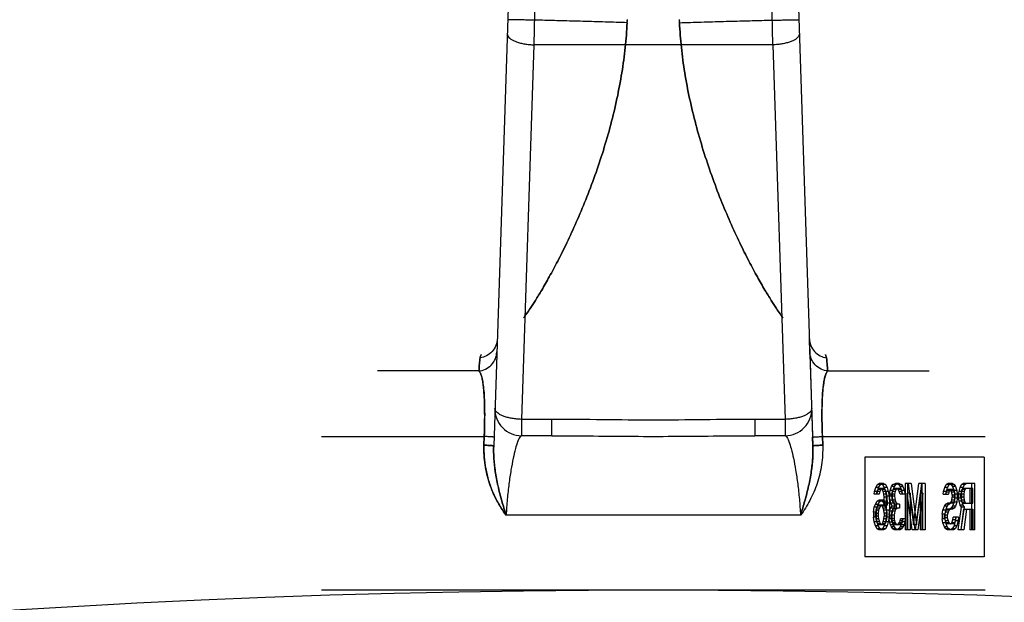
# Model space of a CAD drawing. Header units: millimetres. Extents: x 0 to 420, y 0 to 297.
# Tile 23 of 28: x 358.89 to 362.6, y 264.97 to 267.17. Entities that reach past the tile are written whole.
import ezdxf

# ---------------------------------------------------------------- set-up
doc = ezdxf.new("R2010")
doc.units = ezdxf.units.MM
doc.header["$LTSCALE"] = 23.1
doc.layers.get('0').update_dxf_attribs({"linetype": 'CONTINUOUS'})
doc.layers.add('001-M31079-X02', color=7, linetype='CONTINUOUS')

msp = doc.modelspace()

# ---------------------------------------------------------------- linework, layer by layer
at = {"color": 7, "linetype": 'Continuous'}
msp.add_circle((361.2809, 227.2199), 37.8, dxfattribs=at)
at = {"layer": '001-M31079-X02', "color": 9, "linetype": 'Continuous'}
for p, q in [((360.8016, 269.26), (360.6796, 265.5628)), ((360.8346, 267.2655), (360.8308, 267.0742)), ((361.7309, 267.0742), (361.7271, 267.2655)), ((360.8308, 267.0742), (360.7842, 265.6626)), ((361.7309, 267.0742), (360.8308, 267.0742)), ((361.7309, 267.0742), (361.7775, 265.6626)), ((360.6932, 265.9659), (360.6929, 265.9659)), ((360.6944, 265.9655), (360.6941, 265.9655)), ((361.8676, 265.9655), (361.8681, 265.9656)), ((361.8686, 265.9657), (361.8688, 265.9659)), ((360.6237, 265.8449), (360.2418, 265.8449)), ((361.938, 265.8449), (362.32, 265.8449)), ((360.7842, 265.6626), (360.7842, 265.6009)), ((360.8988, 265.6626), (360.7842, 265.6626)), ((360.8988, 265.6009), (360.8988, 265.6626)), ((361.6629, 265.6626), (361.6629, 265.6009)), ((361.7775, 265.6626), (361.6629, 265.6626)), ((361.7775, 265.6626), (361.7775, 265.6009)), ((360.0309, 265.5979), (360.6439, 265.5979)), ((360.8988, 265.6009), (360.7842, 265.6009)), ((361.7775, 265.6009), (361.6629, 265.6009)), ((361.9178, 265.5979), (362.5309, 265.5979)), ((361.8351, 265.3009), (360.7267, 265.3009))]:
    msp.add_line(p, q, dxfattribs=at)
at = {"layer": '001-M31079-X02', "color": 7, "linetype": 'Continuous'}
for p, q in [((361.7597, 269.2715), (361.8821, 265.5628)), ((361.8705, 265.9165), (361.8688, 265.9659)), ((361.8705, 265.9165), (361.881, 265.5955)), ((361.881, 265.5955), (361.8821, 265.5628)), ((361.8821, 265.5628), (361.881, 265.5955)), ((361.881, 265.5955), (361.8821, 265.5626))]:
    msp.add_line(p, q, dxfattribs=at)
at = {"layer": '001-M31079-X02', "color": 6, "linetype": 'Continuous'}
for p, q in [((361.1823, 267.1575), (361.1827, 267.1657)), ((361.1829, 267.1699), (361.1825, 267.1616)), ((361.3788, 267.1699), (361.3792, 267.1616)), ((361.3794, 267.1575), (361.379, 267.1657)), ((360.6429, 265.5653), (360.6439, 265.5979)), ((360.6439, 265.5979), (360.6429, 265.5653)), ((361.9188, 265.5653), (361.9178, 265.5979)), ((361.9178, 265.5979), (361.9188, 265.5653)), ((362.0775, 265.5199), (362.0775, 265.1449)), ((362.5269, 265.5199), (362.0775, 265.5199)), ((362.5269, 265.5199), (362.5269, 265.1449)), ((362.1145, 265.3913), (362.1185, 265.4062)), ((362.1185, 265.4062), (362.1253, 265.4174)), ((362.1296, 265.4062), (362.1185, 265.4062)), ((362.1266, 265.3988), (362.1226, 265.3913)), ((362.1253, 265.4174), (362.132, 265.4211)), ((362.1363, 265.4174), (362.1253, 265.4174)), ((362.1256, 265.3913), (362.1296, 265.4062)), ((362.1306, 265.4025), (362.1266, 265.3988)), ((362.1377, 265.3988), (362.1266, 265.3988)), ((362.1296, 265.4062), (362.1363, 265.4174)), ((362.1498, 265.4025), (362.1306, 265.4025)), ((362.1485, 265.4211), (362.132, 265.4211)), ((362.1377, 265.3988), (362.1337, 265.3913)), ((362.1363, 265.4174), (362.1431, 265.4211)), ((362.1374, 265.4211), (362.1441, 265.4174)), ((362.1417, 265.4025), (362.1377, 265.3988)), ((362.1428, 265.3988), (362.1387, 265.4025)), ((362.1468, 265.3913), (362.1428, 265.3988)), ((362.1539, 265.3988), (362.1428, 265.3988)), ((362.1441, 265.4174), (362.1508, 265.4062)), ((362.1552, 265.4174), (362.1441, 265.4174)), ((362.1485, 265.4211), (362.1552, 265.4174)), ((362.1539, 265.3988), (362.1498, 265.4025)), ((362.1508, 265.4062), (362.1549, 265.3913)), ((362.1619, 265.4062), (362.1508, 265.4062)), ((362.1579, 265.3913), (362.1539, 265.3988)), ((362.1552, 265.4174), (362.1619, 265.4062)), ((362.1619, 265.4062), (362.166, 265.3913)), ((362.1724, 265.395), (362.1778, 265.4099)), ((362.1778, 265.4099), (362.1832, 265.4174)), ((362.1889, 265.4099), (362.1778, 265.4099)), ((362.1845, 265.3988), (362.1805, 265.3913)), ((362.1832, 265.4174), (362.1926, 265.4211)), ((362.1943, 265.4174), (362.1832, 265.4174)), ((362.1835, 265.395), (362.1889, 265.4099)), ((362.1913, 265.4025), (362.1845, 265.3988)), ((362.1956, 265.3988), (362.1845, 265.3988)), ((362.1889, 265.4099), (362.1943, 265.4174)), ((362.2077, 265.4025), (362.1913, 265.4025)), ((362.1956, 265.3988), (362.1916, 265.3913)), ((362.2064, 265.4211), (362.1926, 265.4211)), ((362.1943, 265.4174), (362.2037, 265.4211)), ((362.1953, 265.4211), (362.2047, 265.4174)), ((362.2023, 265.4025), (362.1956, 265.3988)), ((362.2034, 265.3988), (362.1966, 265.4025)), ((362.2074, 265.3913), (362.2034, 265.3988)), ((362.2145, 265.3988), (362.2034, 265.3988)), ((362.2047, 265.4174), (362.2101, 265.4099)), ((362.2158, 265.4174), (362.2047, 265.4174)), ((362.2064, 265.4211), (362.2158, 265.4174)), ((362.2145, 265.3988), (362.2077, 265.4025)), ((362.2101, 265.4099), (362.2155, 265.395)), ((362.2212, 265.4099), (362.2101, 265.4099)), ((362.2185, 265.3913), (362.2145, 265.3988)), ((362.2158, 265.4174), (362.2212, 265.4099)), ((362.2212, 265.4099), (362.2266, 265.395)), ((362.229, 265.4211), (362.229, 265.2461)), ((362.2522, 265.4211), (362.229, 265.4211)), ((362.24, 265.2461), (362.24, 265.4211)), ((362.2411, 265.4211), (362.2613, 265.2647)), ((362.2522, 265.4211), (362.2724, 265.2647)), ((362.2613, 265.2647), (362.2815, 265.4211)), ((362.2724, 265.2647), (362.2926, 265.4211)), ((362.3047, 265.4211), (362.2815, 265.4211)), ((362.2936, 265.2461), (362.2936, 265.4211)), ((362.3047, 265.4211), (362.3047, 265.2461)), ((362.3744, 265.3913), (362.3785, 265.4062)), ((362.3785, 265.4062), (362.3838, 265.4174)), ((362.3895, 265.4062), (362.3785, 265.4062)), ((362.3838, 265.4174), (362.3906, 265.4211)), ((362.3949, 265.4174), (362.3838, 265.4174)), ((362.3892, 265.3988), (362.3852, 265.395)), ((362.3855, 265.3913), (362.3895, 265.4062)), ((362.4084, 265.3988), (362.3892, 265.3988)), ((362.3895, 265.4062), (362.3949, 265.4174)), ((362.4084, 265.4211), (362.3906, 265.4211)), ((362.3949, 265.4174), (362.4017, 265.4211)), ((362.4003, 265.3988), (362.3963, 265.395)), ((362.3973, 265.4211), (362.4027, 265.4174)), ((362.4013, 265.395), (362.3973, 265.3988)), ((362.4027, 265.4174), (362.4081, 265.4099)), ((362.4138, 265.4174), (362.4027, 265.4174)), ((362.4081, 265.4099), (362.4135, 265.395)), ((362.4192, 265.4099), (362.4081, 265.4099)), ((362.4084, 265.4211), (362.4138, 265.4174)), ((362.4124, 265.395), (362.4084, 265.3988)), ((362.4138, 265.4174), (362.4192, 265.4099)), ((362.4192, 265.4099), (362.4246, 265.395)), ((362.4323, 265.3913), (362.4364, 265.4062)), ((362.4364, 265.4062), (362.4417, 265.4174)), ((362.4474, 265.4062), (362.4364, 265.4062)), ((362.4431, 265.3988), (362.4404, 265.3913)), ((362.4417, 265.4174), (362.4485, 265.4211)), ((362.4528, 265.4174), (362.4417, 265.4174)), ((362.4471, 265.4025), (362.4431, 265.3988)), ((362.4542, 265.3988), (362.4431, 265.3988)), ((362.4434, 265.3913), (362.4474, 265.4062)), ((362.4838, 265.4025), (362.4471, 265.4025)), ((362.4474, 265.4062), (362.4528, 265.4174)), ((362.4919, 265.4211), (362.4485, 265.4211)), ((362.4542, 265.3988), (362.4515, 265.3913)), ((362.4528, 265.4174), (362.4596, 265.4211)), ((362.4582, 265.4025), (362.4542, 265.3988)), ((362.4727, 265.4025), (362.4727, 265.3466)), ((362.4808, 265.2461), (362.4808, 265.4211)), ((362.4838, 265.3466), (362.4838, 265.4025)), ((362.4919, 265.2461), (362.4919, 265.4211)), ((362.1131, 265.3802), (362.1145, 265.3913)), ((362.131, 265.3802), (362.1131, 265.3802)), ((362.1337, 265.3913), (362.1145, 265.3913)), ((362.1226, 265.3913), (362.1199, 265.3802)), ((362.1242, 265.3802), (362.1256, 265.3913)), ((362.1337, 265.3913), (362.131, 265.3802)), ((362.1495, 265.3802), (362.1468, 265.3913)), ((362.166, 265.3913), (362.1468, 265.3913)), ((362.1508, 265.369), (362.1495, 265.3802)), ((362.1606, 265.3802), (362.1495, 265.3802)), ((362.1522, 265.3466), (362.1508, 265.369)), ((362.1619, 265.369), (362.1508, 265.369)), ((362.1549, 265.3913), (362.1576, 265.3727)), ((362.1576, 265.3727), (362.1589, 265.3466)), ((362.1687, 265.3727), (362.1576, 265.3727)), ((362.1606, 265.3802), (362.1579, 265.3913)), ((362.1619, 265.369), (362.1606, 265.3802)), ((362.1633, 265.3466), (362.1619, 265.369)), ((362.166, 265.3913), (362.1687, 265.3727)), ((362.1687, 265.3727), (362.17, 265.3466)), ((362.171, 265.3802), (362.1724, 265.395)), ((362.171, 265.3802), (362.171, 265.3727)), ((362.1889, 265.3802), (362.171, 265.3802)), ((362.1724, 265.3578), (362.171, 265.3727)), ((362.1889, 265.3727), (362.171, 265.3727)), ((362.1835, 265.395), (362.1724, 265.395)), ((362.1805, 265.3913), (362.1778, 265.3802)), ((362.1778, 265.3727), (362.1778, 265.3802)), ((362.1778, 265.3727), (362.1805, 265.3578)), ((362.1916, 265.3913), (362.1805, 265.3913)), ((362.1821, 265.3802), (362.1835, 265.395)), ((362.1821, 265.3727), (362.1821, 265.3802)), ((362.1835, 265.3578), (362.1821, 265.3727)), ((362.1916, 265.3913), (362.1889, 265.3802)), ((362.1889, 265.3802), (362.1889, 265.3727)), ((362.1889, 265.3727), (362.1916, 265.3578)), ((362.2101, 265.3802), (362.2074, 265.3913)), ((362.2185, 265.3913), (362.2074, 265.3913)), ((362.2279, 265.3802), (362.2101, 265.3802)), ((362.2155, 265.395), (362.2168, 265.3802)), ((362.2266, 265.395), (362.2155, 265.395)), ((362.2212, 265.3802), (362.2185, 265.3913)), ((362.2266, 265.395), (362.2279, 265.3802)), ((362.237, 265.2461), (362.237, 265.3839)), ((362.2559, 265.2461), (362.237, 265.3839)), ((362.2481, 265.3839), (362.237, 265.3839)), ((362.2481, 265.3839), (362.2481, 265.2461)), ((362.267, 265.2461), (362.2481, 265.3839)), ((362.2855, 265.3839), (362.2667, 265.2461)), ((362.2966, 265.3839), (362.2778, 265.2461)), ((362.2855, 265.3839), (362.2855, 265.2461)), ((362.2966, 265.3839), (362.2855, 265.3839)), ((362.2966, 265.2461), (362.2966, 265.3839)), ((362.3731, 265.3802), (362.3744, 265.3913)), ((362.3731, 265.3802), (362.3922, 265.3802)), ((362.3855, 265.3913), (362.3744, 265.3913)), ((362.3825, 265.3876), (362.3811, 265.3802)), ((362.3852, 265.395), (362.3825, 265.3876)), ((362.3936, 265.3876), (362.3825, 265.3876)), ((362.3842, 265.3802), (362.3855, 265.3913)), ((362.3963, 265.395), (362.3852, 265.395)), ((362.3936, 265.3876), (362.3922, 265.3802)), ((362.3963, 265.395), (362.3936, 265.3876)), ((362.4054, 265.3876), (362.4013, 265.395)), ((362.4124, 265.395), (362.4013, 265.395)), ((362.4067, 265.3764), (362.4054, 265.3876)), ((362.4165, 265.3876), (362.4054, 265.3876)), ((362.4054, 265.3578), (362.4067, 265.369)), ((362.4067, 265.3764), (362.4067, 265.369)), ((362.4178, 265.3764), (362.4067, 265.3764)), ((362.4178, 265.369), (362.4067, 265.369)), ((362.4165, 265.3876), (362.4124, 265.395)), ((362.4135, 265.395), (362.4148, 265.3802)), ((362.4246, 265.395), (362.4135, 265.395)), ((362.4148, 265.3653), (362.4135, 265.3504)), ((362.4148, 265.3653), (362.4148, 265.3802)), ((362.4259, 265.3802), (362.4148, 265.3802)), ((362.4259, 265.3653), (362.4148, 265.3653)), ((362.4178, 265.3764), (362.4165, 265.3876)), ((362.4165, 265.3578), (362.4178, 265.369)), ((362.4178, 265.369), (362.4178, 265.3764)), ((362.4246, 265.395), (362.4259, 265.3802)), ((362.4259, 265.3653), (362.4246, 265.3504)), ((362.4259, 265.3802), (362.4259, 265.3653)), ((362.431, 265.3802), (362.4323, 265.3913)), ((362.431, 265.3802), (362.431, 265.3653)), ((362.4501, 265.3802), (362.431, 265.3802)), ((362.4323, 265.3541), (362.431, 265.3653)), ((362.4421, 265.3653), (362.431, 265.3653)), ((362.4515, 265.3913), (362.4323, 265.3913)), ((362.4404, 265.3913), (362.4391, 265.3802)), ((362.4391, 265.369), (362.4391, 265.3802)), ((362.4391, 265.369), (362.4404, 265.3578)), ((362.4501, 265.369), (362.4391, 265.369)), ((362.4421, 265.3802), (362.4434, 265.3913)), ((362.4421, 265.3802), (362.4421, 265.3653)), ((362.4434, 265.3541), (362.4421, 265.3653)), ((362.4515, 265.3913), (362.4501, 265.3802)), ((362.4501, 265.3802), (362.4501, 265.369)), ((362.4501, 265.369), (362.4515, 265.3578)), ((362.1104, 265.3131), (362.1131, 265.3317)), ((362.1131, 265.3317), (362.1172, 265.3429)), ((362.1242, 265.3317), (362.1131, 265.3317)), ((362.1172, 265.3429), (362.1239, 265.3541)), ((362.1172, 265.3429), (362.1283, 265.3429)), ((362.1212, 265.328), (362.1185, 265.3206)), ((362.1253, 265.3355), (362.1212, 265.328)), ((362.1323, 265.328), (362.1212, 265.328)), ((362.1215, 265.3131), (362.1242, 265.3317)), ((362.1239, 265.3541), (362.1306, 265.3578)), ((362.135, 265.3541), (362.1239, 265.3541)), ((362.1242, 265.3317), (362.1283, 265.3429)), ((362.1293, 265.3392), (362.1253, 265.3355)), ((362.1363, 265.3355), (362.1253, 265.3355)), ((362.1283, 265.3429), (362.135, 265.3541)), ((362.1498, 265.3392), (362.1293, 265.3392)), ((362.1323, 265.328), (362.1296, 265.3206)), ((362.1485, 265.3578), (362.1306, 265.3578)), ((362.1363, 265.3355), (362.1323, 265.328)), ((362.135, 265.3541), (362.1417, 265.3578)), ((362.1404, 265.3392), (362.1363, 265.3355)), ((362.1374, 265.3578), (362.1441, 265.3541)), ((362.1428, 265.3355), (362.1387, 265.3392)), ((362.1468, 265.328), (362.1428, 265.3355)), ((362.1539, 265.3355), (362.1428, 265.3355)), ((362.1441, 265.3541), (362.1522, 265.3392)), ((362.1552, 265.3541), (362.1441, 265.3541)), ((362.1495, 265.3206), (362.1468, 265.328)), ((362.1579, 265.328), (362.1468, 265.328)), ((362.1485, 265.3578), (362.1552, 265.3541)), ((362.1539, 265.3355), (362.1498, 265.3392)), ((362.1522, 265.3466), (362.1522, 265.3392)), ((362.17, 265.3466), (362.1522, 265.3466)), ((362.1633, 265.3392), (362.1522, 265.3392)), ((362.1579, 265.328), (362.1539, 265.3355)), ((362.1552, 265.3541), (362.1633, 265.3392)), ((362.1606, 265.3206), (362.1579, 265.328)), ((362.1589, 265.3206), (362.1589, 265.3466)), ((362.1633, 265.3392), (362.1633, 265.3466)), ((362.17, 265.3466), (362.17, 265.3206)), ((362.171, 265.3169), (362.1737, 265.328)), ((362.1751, 265.3466), (362.1724, 265.3578)), ((362.1916, 265.3578), (362.1724, 265.3578)), ((362.1737, 265.328), (362.1805, 265.3355)), ((362.1848, 265.328), (362.1737, 265.328)), ((362.1805, 265.3355), (362.1751, 265.3466)), ((362.1862, 265.3466), (362.1751, 265.3466)), ((362.1832, 265.3243), (362.1791, 265.3169)), ((362.1805, 265.3578), (362.1832, 265.3504)), ((362.1916, 265.3355), (362.1805, 265.3355)), ((362.1821, 265.3169), (362.1848, 265.328)), ((362.1832, 265.3504), (362.1913, 265.3429)), ((362.1943, 265.3504), (362.1832, 265.3504)), ((362.1913, 265.328), (362.1832, 265.3243)), ((362.1943, 265.3243), (362.1832, 265.3243)), ((362.1862, 265.3466), (362.1835, 265.3578)), ((362.1848, 265.328), (362.1916, 265.3355)), ((362.1916, 265.3355), (362.1862, 265.3466)), ((362.1943, 265.3243), (362.1902, 265.3169)), ((362.2077, 265.3429), (362.1913, 265.3429)), ((362.2077, 265.328), (362.1913, 265.328)), ((362.1916, 265.3578), (362.1943, 265.3504)), ((362.1943, 265.3504), (362.2023, 265.3429)), ((362.2023, 265.328), (362.1943, 265.3243)), ((362.1966, 265.328), (362.1966, 265.3429)), ((362.2077, 265.3429), (362.2077, 265.328)), ((362.3717, 265.3206), (362.3771, 265.3355)), ((362.3771, 265.3355), (362.3825, 265.3429)), ((362.3882, 265.3355), (362.3771, 265.3355)), ((362.3825, 265.3429), (362.3892, 265.3466)), ((362.3936, 265.3429), (362.3825, 265.3429)), ((362.3828, 265.3206), (362.3882, 265.3355)), ((362.3892, 265.3243), (362.3838, 265.3206)), ((362.3882, 265.3355), (362.3936, 265.3429)), ((362.4084, 265.3466), (362.3892, 265.3466)), ((362.4084, 265.3243), (362.3892, 265.3243)), ((362.3936, 265.3429), (362.4003, 265.3466)), ((362.4003, 265.3243), (362.3949, 265.3206)), ((362.3973, 265.3466), (362.4013, 265.3504)), ((362.4027, 265.328), (362.3973, 265.3243)), ((362.4013, 265.3504), (362.4054, 265.3578)), ((362.4124, 265.3504), (362.4013, 265.3504)), ((362.4081, 265.3355), (362.4027, 265.328)), ((362.4138, 265.328), (362.4027, 265.328)), ((362.4165, 265.3578), (362.4054, 265.3578)), ((362.4135, 265.3504), (362.4081, 265.3355)), ((362.4192, 265.3355), (362.4081, 265.3355)), ((362.4084, 265.3466), (362.4124, 265.3504)), ((362.4138, 265.328), (362.4084, 265.3243)), ((362.4124, 265.3504), (362.4165, 265.3578)), ((362.4246, 265.3504), (362.4135, 265.3504)), ((362.4192, 265.3355), (362.4138, 265.328)), ((362.4246, 265.3504), (362.4192, 265.3355)), ((362.4296, 265.2461), (362.4417, 265.3317)), ((362.4364, 265.3392), (362.4323, 265.3541)), ((362.4434, 265.3541), (362.4323, 265.3541)), ((362.4417, 265.3317), (362.4364, 265.3392)), ((362.4474, 265.3392), (362.4364, 265.3392)), ((362.4498, 265.3243), (362.4391, 265.2461)), ((362.4404, 265.3578), (362.4431, 265.3504)), ((362.4515, 265.3578), (362.4404, 265.3578)), ((362.4407, 265.2461), (362.4528, 265.3317)), ((362.4528, 265.3317), (362.4417, 265.3317)), ((362.4431, 265.3504), (362.4471, 265.3466)), ((362.4542, 265.3504), (362.4431, 265.3504)), ((362.4474, 265.3392), (362.4434, 265.3541)), ((362.4471, 265.3466), (362.4838, 265.3466)), ((362.4528, 265.3317), (362.4474, 265.3392)), ((362.4498, 265.3243), (362.4838, 265.3243)), ((362.4609, 265.3243), (362.4501, 265.2461)), ((362.4515, 265.3578), (362.4542, 265.3504)), ((362.4542, 265.3504), (362.4582, 265.3466)), ((362.4727, 265.3243), (362.4727, 265.2461)), ((362.4838, 265.3243), (362.4838, 265.2461)), ((362.1104, 265.3131), (362.1104, 265.2945)), ((362.1215, 265.3131), (362.1104, 265.3131)), ((362.1131, 265.2759), (362.1104, 265.2945)), ((362.1215, 265.2945), (362.1104, 265.2945)), ((362.1185, 265.3206), (362.1172, 265.3094)), ((362.1172, 265.2982), (362.1172, 265.3094)), ((362.1172, 265.3094), (362.1283, 265.3094)), ((362.1172, 265.2982), (362.1185, 265.2871)), ((362.1283, 265.2982), (362.1172, 265.2982)), ((362.1296, 265.3206), (362.1185, 265.3206)), ((362.1185, 265.2871), (362.1212, 265.2759)), ((362.1296, 265.2871), (362.1185, 265.2871)), ((362.1215, 265.2945), (362.1215, 265.3131)), ((362.1242, 265.2759), (362.1215, 265.2945)), ((362.1296, 265.3206), (362.1283, 265.3094)), ((362.1283, 265.3094), (362.1283, 265.2982)), ((362.1283, 265.2982), (362.1296, 265.2871)), ((362.1296, 265.2871), (362.1323, 265.2759)), ((362.1468, 265.2759), (362.1495, 265.2871)), ((362.1508, 265.3094), (362.1495, 265.3206)), ((362.17, 265.3206), (362.1495, 265.3206)), ((362.1495, 265.2871), (362.1508, 265.2982)), ((362.1606, 265.2871), (362.1495, 265.2871)), ((362.1508, 265.3094), (362.1508, 265.2982)), ((362.1619, 265.3094), (362.1508, 265.3094)), ((362.1619, 265.2982), (362.1508, 265.2982)), ((362.1576, 265.2945), (362.1549, 265.2759)), ((362.1589, 265.3206), (362.1576, 265.2945)), ((362.1687, 265.2945), (362.1576, 265.2945)), ((362.1579, 265.2759), (362.1606, 265.2871)), ((362.1619, 265.3094), (362.1606, 265.3206)), ((362.1606, 265.2871), (362.1619, 265.2982)), ((362.1619, 265.2982), (362.1619, 265.3094)), ((362.1687, 265.2945), (362.166, 265.2759)), ((362.17, 265.3206), (362.1687, 265.2945)), ((362.1697, 265.302), (362.171, 265.3169)), ((362.1697, 265.302), (362.1697, 265.2871)), ((362.1875, 265.302), (362.1697, 265.302)), ((362.171, 265.2759), (362.1697, 265.2871)), ((362.1875, 265.2871), (362.1697, 265.2871)), ((362.1902, 265.3169), (362.171, 265.3169)), ((362.1791, 265.3169), (362.1764, 265.302)), ((362.1764, 265.2871), (362.1764, 265.302)), ((362.1764, 265.2871), (362.1778, 265.2796)), ((362.1808, 265.302), (362.1821, 265.3169)), ((362.1808, 265.2871), (362.1808, 265.302)), ((362.1821, 265.2759), (362.1808, 265.2871)), ((362.1902, 265.3169), (362.1875, 265.302)), ((362.1875, 265.302), (362.1875, 265.2871)), ((362.1875, 265.2871), (362.1889, 265.2796)), ((362.2101, 265.2796), (362.2115, 265.2871)), ((362.2293, 265.2871), (362.2115, 265.2871)), ((362.2182, 265.2871), (362.2168, 265.2759)), ((362.2212, 265.2796), (362.2225, 265.2871)), ((362.2293, 265.2871), (362.2279, 265.2759)), ((362.369, 265.3057), (362.3717, 265.3206)), ((362.369, 265.3057), (362.369, 265.2871)), ((362.3801, 265.3057), (362.369, 265.3057)), ((362.3717, 265.2722), (362.369, 265.2871)), ((362.3801, 265.2871), (362.369, 265.2871)), ((362.3828, 265.3206), (362.3717, 265.3206)), ((362.3798, 265.3131), (362.3771, 265.302)), ((362.3771, 265.2908), (362.3771, 265.302)), ((362.3882, 265.302), (362.3771, 265.302)), ((362.3771, 265.2908), (362.3798, 265.2796)), ((362.3882, 265.2908), (362.3771, 265.2908)), ((362.3838, 265.3206), (362.3798, 265.3131)), ((362.3909, 265.3131), (362.3798, 265.3131)), ((362.3801, 265.3057), (362.3828, 265.3206)), ((362.3801, 265.2871), (362.3801, 265.3057)), ((362.3828, 265.2722), (362.3801, 265.2871)), ((362.3949, 265.3206), (362.3838, 265.3206)), ((362.3909, 265.3131), (362.3882, 265.302)), ((362.3882, 265.302), (362.3882, 265.2908)), ((362.3882, 265.2908), (362.3909, 265.2796)), ((362.3949, 265.3206), (362.3909, 265.3131)), ((362.4094, 265.2833), (362.4108, 265.2945)), ((362.4299, 265.2945), (362.4108, 265.2945)), ((362.4189, 265.2945), (362.4175, 265.2796)), ((362.4205, 265.2833), (362.4219, 265.2945)), ((362.4299, 265.2945), (362.4286, 265.2796)), ((362.1172, 265.261), (362.1131, 265.2759)), ((362.1323, 265.2759), (362.1131, 265.2759)), ((362.1239, 265.2498), (362.1172, 265.261)), ((362.1283, 265.261), (362.1172, 265.261)), ((362.1212, 265.2759), (362.1253, 265.2684)), ((362.1306, 265.2461), (362.1239, 265.2498)), ((362.135, 265.2498), (362.1239, 265.2498)), ((362.1283, 265.261), (362.1242, 265.2759)), ((362.1253, 265.2684), (362.1293, 265.2647)), ((362.1363, 265.2684), (362.1253, 265.2684)), ((362.135, 265.2498), (362.1283, 265.261)), ((362.1498, 265.2647), (362.1293, 265.2647)), ((362.1323, 265.2759), (362.1363, 265.2684)), ((362.1417, 265.2461), (362.135, 265.2498)), ((362.1363, 265.2684), (362.1404, 265.2647)), ((362.1441, 265.2498), (362.1374, 265.2461)), ((362.1387, 265.2647), (362.1428, 265.2684)), ((362.1428, 265.2684), (362.1468, 265.2759)), ((362.1539, 265.2684), (362.1428, 265.2684)), ((362.1508, 265.261), (362.1441, 265.2498)), ((362.1552, 265.2498), (362.1441, 265.2498)), ((362.166, 265.2759), (362.1468, 265.2759)), ((362.1552, 265.2498), (362.1485, 265.2461)), ((362.1498, 265.2647), (362.1539, 265.2684)), ((362.1549, 265.2759), (362.1508, 265.261)), ((362.1619, 265.261), (362.1508, 265.261)), ((362.1539, 265.2684), (362.1579, 265.2759)), ((362.1619, 265.261), (362.1552, 265.2498)), ((362.166, 265.2759), (362.1619, 265.261)), ((362.1737, 265.2647), (362.171, 265.2759)), ((362.171, 265.2759), (362.1821, 265.2759)), ((362.1778, 265.2573), (362.1737, 265.2647)), ((362.1848, 265.2647), (362.1737, 265.2647)), ((362.1778, 265.2796), (362.1805, 265.2722)), ((362.1889, 265.2796), (362.1778, 265.2796)), ((362.1832, 265.2498), (362.1778, 265.2573)), ((362.1889, 265.2573), (362.1778, 265.2573)), ((362.1805, 265.2722), (362.1832, 265.2684)), ((362.1916, 265.2722), (362.1805, 265.2722)), ((362.1848, 265.2647), (362.1821, 265.2759)), ((362.1832, 265.2684), (362.1899, 265.2647)), ((362.1943, 265.2684), (362.1832, 265.2684)), ((362.1886, 265.2461), (362.1832, 265.2498)), ((362.1943, 265.2498), (362.1832, 265.2498)), ((362.1889, 265.2573), (362.1848, 265.2647)), ((362.1889, 265.2796), (362.1916, 265.2722)), ((362.1943, 265.2498), (362.1889, 265.2573)), ((362.2091, 265.2647), (362.1899, 265.2647)), ((362.1916, 265.2722), (362.1943, 265.2684)), ((362.1943, 265.2684), (362.201, 265.2647)), ((362.1996, 265.2461), (362.1943, 265.2498)), ((362.198, 265.2647), (362.2047, 265.2684)), ((362.2047, 265.2498), (362.1993, 265.2461)), ((362.2047, 265.2684), (362.2074, 265.2722)), ((362.2158, 265.2684), (362.2047, 265.2684)), ((362.2101, 265.2573), (362.2047, 265.2498)), ((362.2158, 265.2498), (362.2047, 265.2498)), ((362.2074, 265.2722), (362.2101, 265.2796)), ((362.2185, 265.2722), (362.2074, 265.2722)), ((362.2091, 265.2647), (362.2158, 265.2684)), ((362.2212, 265.2796), (362.2101, 265.2796)), ((362.2141, 265.2647), (362.2101, 265.2573)), ((362.2212, 265.2573), (362.2101, 265.2573)), ((362.2158, 265.2498), (362.2104, 265.2461)), ((362.2168, 265.2759), (362.2141, 265.2647)), ((362.2252, 265.2647), (362.2141, 265.2647)), ((362.2158, 265.2684), (362.2185, 265.2722)), ((362.2212, 265.2573), (362.2158, 265.2498)), ((362.2279, 265.2759), (362.2168, 265.2759)), ((362.2185, 265.2722), (362.2212, 265.2796)), ((362.2252, 265.2647), (362.2212, 265.2573)), ((362.2279, 265.2759), (362.2252, 265.2647)), ((362.2724, 265.2647), (362.2613, 265.2647)), ((362.3771, 265.2573), (362.3717, 265.2722)), ((362.3828, 265.2722), (362.3717, 265.2722)), ((362.3825, 265.2498), (362.3771, 265.2573)), ((362.3882, 265.2573), (362.3771, 265.2573)), ((362.3798, 265.2796), (362.3838, 265.2722)), ((362.3909, 265.2796), (362.3798, 265.2796)), ((362.3892, 265.2461), (362.3825, 265.2498)), ((362.3936, 265.2498), (362.3825, 265.2498)), ((362.3882, 265.2573), (362.3828, 265.2722)), ((362.3838, 265.2722), (362.3892, 265.2684)), ((362.3949, 265.2722), (362.3838, 265.2722)), ((362.3936, 265.2498), (362.3882, 265.2573)), ((362.4111, 265.2684), (362.3892, 265.2684)), ((362.3909, 265.2796), (362.3949, 265.2722)), ((362.4003, 265.2461), (362.3936, 265.2498)), ((362.3949, 265.2722), (362.4003, 265.2684)), ((362.4, 265.2684), (362.4054, 265.2722)), ((362.4067, 265.2498), (362.4, 265.2461)), ((362.4054, 265.2722), (362.4094, 265.2833)), ((362.4165, 265.2722), (362.4054, 265.2722)), ((362.4135, 265.261), (362.4067, 265.2498)), ((362.4178, 265.2498), (362.4067, 265.2498)), ((362.4205, 265.2833), (362.4094, 265.2833)), ((362.4111, 265.2684), (362.4165, 265.2722)), ((362.4178, 265.2498), (362.4111, 265.2461)), ((362.4175, 265.2796), (362.4135, 265.261)), ((362.4246, 265.261), (362.4135, 265.261)), ((362.4165, 265.2722), (362.4205, 265.2833)), ((362.4286, 265.2796), (362.4175, 265.2796)), ((362.4246, 265.261), (362.4178, 265.2498)), ((362.4286, 265.2796), (362.4246, 265.261)), ((362.1485, 265.2461), (362.1306, 265.2461)), ((362.2104, 265.2461), (362.1886, 265.2461)), ((362.2481, 265.2461), (362.229, 265.2461)), ((362.2778, 265.2461), (362.2559, 265.2461)), ((362.3047, 265.2461), (362.2855, 265.2461)), ((362.4111, 265.2461), (362.3892, 265.2461)), ((362.4501, 265.2461), (362.4296, 265.2461)), ((362.4919, 265.2461), (362.4727, 265.2461)), ((362.5269, 265.1449), (362.0775, 265.1449)), ((360.0309, 265.0199), (362.5309, 265.0199))]:
    msp.add_line(p, q, dxfattribs=at)
at = {"layer": '001-M31079-X02', "color": 9, "linetype": 'Continuous'}
for points in [[(360.6932, 265.9659), (360.6937, 265.9657), (360.6941, 265.9655)], [(361.8686, 265.9657), (361.8681, 265.9656), (361.8676, 265.9655), (361.8674, 265.9654)]]:
    msp.add_lwpolyline(points, dxfattribs=at)
for centre, start, end in [((360.7842, 265.7009), 178.1099, 270), ((361.7775, 265.7009), 270, 1.8901)]:
    msp.add_arc(centre, 0.1, start, end, dxfattribs=at)
for points, knots in [([(361.1823, 267.1575), (361.1549, 267.1584), (361.0995, 267.1602), (361.0171, 267.1626), (360.9383, 267.1648), (360.8771, 267.1663), (360.8338, 267.1672), (360.8068, 267.1677), (360.7839, 267.168), (360.7654, 267.1682), (360.7513, 267.1682), (360.7421, 267.1681), (360.7371, 267.1679), (360.7346, 267.1678), (360.7335, 267.1676), (360.7326, 267.1676), (360.7326, 267.1674)], [0, 0, 0, 0, 0.182955, 0.36976, 0.549102, 0.708769, 0.777753, 0.838105, 0.889054, 0.930258, 0.961585, 0.983302, 0.99068, 0.995846, 0.998902, 1, 1, 1, 1]), ([(361.1823, 267.1575), (361.1809, 267.1264), (361.176, 267.0634), (361.1631, 266.968), (361.1447, 266.871), (361.1213, 266.7734), (361.0934, 266.6766), (361.0618, 266.5822), (361.0276, 266.4918), (360.9921, 266.4073), (360.9566, 266.3301), (360.9224, 266.2615), (360.8907, 266.2023), (360.8626, 266.1531), (360.8384, 266.1133), (360.8199, 266.0844), (360.8046, 266.062), (360.7985, 266.0531), (360.7908, 266.0428), (360.7985, 266.0531), (360.8046, 266.062), (360.8199, 266.0844), (360.8384, 266.1133), (360.8626, 266.1531), (360.8907, 266.2023), (360.9224, 266.2615), (360.9566, 266.3301), (360.9921, 266.4073), (361.0276, 266.4918), (361.0618, 266.5822), (361.0934, 266.6766), (361.1213, 266.7734), (361.1447, 266.871), (361.1631, 266.968), (361.176, 267.0634), (361.1809, 267.1264), (361.1823, 267.1575)], [0, 0, 0, 0, 0.039145, 0.079484, 0.12099, 0.163256, 0.205693, 0.247699, 0.28847, 0.327162, 0.362991, 0.395285, 0.423532, 0.447406, 0.466755, 0.481564, 0.491931, 0.498013, 0.5, 0.501987, 0.508069, 0.518436, 0.533245, 0.552594, 0.576469, 0.604715, 0.637009, 0.672839, 0.711531, 0.752301, 0.794308, 0.836745, 0.87901, 0.920517, 0.960855, 1, 1, 1, 1]), ([(361.1823, 267.1575), (361.1809, 267.1264), (361.176, 267.0634), (361.1631, 266.968), (361.1447, 266.871), (361.1213, 266.7734), (361.0934, 266.6766), (361.0618, 266.5822), (361.0276, 266.4918), (360.9921, 266.4073), (360.9566, 266.3301), (360.9224, 266.2615), (360.8907, 266.2023), (360.8626, 266.1531), (360.8384, 266.1133), (360.8199, 266.0844), (360.8046, 266.062), (360.7985, 266.0531), (360.7908, 266.0428), (360.7985, 266.0531), (360.8046, 266.062), (360.8199, 266.0844), (360.8384, 266.1133), (360.8626, 266.1531), (360.8907, 266.2023), (360.9224, 266.2615), (360.9566, 266.3301), (360.9921, 266.4073), (361.0276, 266.4918), (361.0618, 266.5822), (361.0934, 266.6766), (361.1213, 266.7734), (361.1447, 266.871), (361.1631, 266.968), (361.176, 267.0634), (361.1809, 267.1264), (361.1823, 267.1575)], [0, 0, 0, 0, 0.039145, 0.079484, 0.12099, 0.163256, 0.205693, 0.247699, 0.28847, 0.327162, 0.362991, 0.395285, 0.423532, 0.447406, 0.466755, 0.481564, 0.491931, 0.498013, 0.5, 0.501987, 0.508069, 0.518436, 0.533245, 0.552594, 0.576469, 0.604715, 0.637009, 0.672839, 0.711531, 0.752301, 0.794308, 0.836745, 0.87901, 0.920517, 0.960855, 1, 1, 1, 1]), ([(361.3794, 267.1575), (361.4068, 267.1584), (361.4623, 267.1602), (361.5446, 267.1626), (361.6234, 267.1648), (361.6846, 267.1663), (361.7279, 267.1672), (361.755, 267.1677), (361.7779, 267.168), (361.7964, 267.1682), (361.8105, 267.1682), (361.8196, 267.1681), (361.8247, 267.1679), (361.8272, 267.1678), (361.8283, 267.1676), (361.8292, 267.1676), (361.8292, 267.1674)], [0, 0, 0, 0, 0.182955, 0.36976, 0.549102, 0.708769, 0.777753, 0.838105, 0.889054, 0.930258, 0.961585, 0.983302, 0.99068, 0.995846, 0.998902, 1, 1, 1, 1]), ([(361.3794, 267.1575), (361.3809, 267.1264), (361.3857, 267.0633), (361.3986, 266.968), (361.417, 266.871), (361.4404, 266.7734), (361.4684, 266.6766), (361.5, 266.5822), (361.5341, 266.4918), (361.5696, 266.4073), (361.6051, 266.3301), (361.6393, 266.2616), (361.671, 266.2023), (361.6991, 266.1531), (361.7233, 266.1134), (361.7418, 266.0844), (361.7571, 266.062), (361.7633, 266.0531), (361.771, 266.0428), (361.7633, 266.0531), (361.7571, 266.062), (361.7418, 266.0844), (361.7233, 266.1134), (361.6991, 266.1531), (361.671, 266.2023), (361.6393, 266.2616), (361.6051, 266.3301), (361.5696, 266.4073), (361.5341, 266.4918), (361.5, 266.5822), (361.4684, 266.6766), (361.4404, 266.7734), (361.417, 266.871), (361.3986, 266.968), (361.3857, 267.0633), (361.3809, 267.1264), (361.3794, 267.1575)], [0, 0, 0, 0, 0.039155, 0.079494, 0.120999, 0.163262, 0.205695, 0.247698, 0.288465, 0.327154, 0.362983, 0.395275, 0.423522, 0.447398, 0.466748, 0.481559, 0.491928, 0.498012, 0.5, 0.501988, 0.508072, 0.518441, 0.533252, 0.552602, 0.576478, 0.604725, 0.637017, 0.672846, 0.711535, 0.752302, 0.794305, 0.836738, 0.879001, 0.920506, 0.960845, 1, 1, 1, 1]), ([(361.3794, 267.1575), (361.3809, 267.1264), (361.3857, 267.0633), (361.3986, 266.968), (361.417, 266.871), (361.4404, 266.7734), (361.4684, 266.6766), (361.5, 266.5822), (361.5341, 266.4918), (361.5696, 266.4073), (361.6051, 266.3301), (361.6393, 266.2616), (361.671, 266.2023), (361.6991, 266.1531), (361.7233, 266.1134), (361.7418, 266.0844), (361.7571, 266.062), (361.7633, 266.0531), (361.771, 266.0428), (361.7633, 266.0531), (361.7571, 266.062), (361.7418, 266.0844), (361.7233, 266.1134), (361.6991, 266.1531), (361.671, 266.2023), (361.6393, 266.2616), (361.6051, 266.3301), (361.5696, 266.4073), (361.5341, 266.4918), (361.5, 266.5822), (361.4684, 266.6766), (361.4404, 266.7734), (361.417, 266.871), (361.3986, 266.968), (361.3857, 267.0633), (361.3809, 267.1264), (361.3794, 267.1575)], [0, 0, 0, 0, 0.039155, 0.079494, 0.120999, 0.163262, 0.205695, 0.247698, 0.288465, 0.327154, 0.362983, 0.395275, 0.423522, 0.447398, 0.466748, 0.481559, 0.491928, 0.498012, 0.5, 0.501988, 0.508072, 0.518441, 0.533252, 0.552602, 0.576478, 0.604725, 0.637017, 0.672846, 0.711535, 0.752302, 0.794305, 0.836738, 0.879001, 0.920506, 0.960845, 1, 1, 1, 1]), ([(360.7309, 267.1158), (360.7308, 267.1135), (360.7319, 267.1085), (360.7367, 267.1017), (360.7442, 267.0954), (360.7542, 267.0897), (360.7666, 267.0847), (360.7808, 267.0805), (360.7966, 267.0773), (360.8134, 267.0751), (360.825, 267.0744), (360.8308, 267.0742)], [0, 0, 0, 0, 0.059646, 0.128613, 0.212316, 0.312477, 0.428507, 0.558425, 0.699352, 0.847821, 1, 1, 1, 1]), ([(361.8309, 267.1158), (361.831, 267.1135), (361.8299, 267.1085), (361.8253, 267.1019), (361.8181, 267.0958), (361.8084, 267.0902), (361.7963, 267.0851), (361.7821, 267.0808), (361.7661, 267.0774), (361.7488, 267.0751), (361.7369, 267.0744), (361.7309, 267.0742)], [0, 0, 0, 0, 0.059231, 0.127322, 0.206944, 0.303792, 0.417242, 0.54737, 0.689771, 0.844037, 1, 1, 1, 1]), ([(360.6929, 265.9659), (360.6926, 265.9574), (360.6891, 265.94), (360.6749, 265.9171), (360.6536, 265.9008), (360.6368, 265.8954), (360.6285, 265.8943)], [0, 0, 0, 0, 0.243405, 0.501601, 0.758942, 1, 1, 1, 1]), ([(361.8688, 265.9659), (361.8691, 265.9574), (361.8727, 265.94), (361.8869, 265.9171), (361.9081, 265.9008), (361.925, 265.8954), (361.9333, 265.8943)], [0, 0, 0, 0, 0.243405, 0.501601, 0.758942, 1, 1, 1, 1]), ([(360.6237, 265.8449), (360.6323, 265.8457), (360.65, 265.8506), (360.6723, 265.8668), (360.6873, 265.8901), (360.691, 265.9079), (360.6913, 265.9165)], [0, 0, 0, 0, 0.242564, 0.501153, 0.75904, 1, 1, 1, 1]), ([(361.938, 265.8449), (361.9294, 265.8457), (361.9118, 265.8506), (361.8894, 265.8668), (361.8745, 265.8901), (361.8707, 265.9079), (361.8705, 265.9165)], [0, 0, 0, 0, 0.242564, 0.501153, 0.75904, 1, 1, 1, 1]), ([(360.6237, 265.8449), (360.6245, 265.8541), (360.6259, 265.8706), (360.6276, 265.8871), (360.6285, 265.8943)], [0, 0, 0, 0, 0.562316, 1, 1, 1, 1]), ([(360.6285, 265.8943), (360.6276, 265.8871), (360.6259, 265.8706), (360.6245, 265.8541), (360.6237, 265.8449)], [0, 0, 0, 0, 0.437684, 1, 1, 1, 1]), ([(360.6285, 265.8943), (360.6289, 265.8974), (360.6294, 265.9003), (360.6337, 265.9086), (360.6294, 265.9003), (360.6289, 265.8974), (360.6285, 265.8943)], [0, 0, 0, 0, 0.359355, 0.500002, 0.640643, 1, 1, 1, 1]), ([(360.6285, 265.8943), (360.6289, 265.8974), (360.6294, 265.9003), (360.6337, 265.9086), (360.6294, 265.9003), (360.6289, 265.8974), (360.6285, 265.8943)], [0, 0, 0, 0, 0.359355, 0.500002, 0.640643, 1, 1, 1, 1]), ([(361.9333, 265.8943), (361.9329, 265.8974), (361.9323, 265.9003), (361.9281, 265.9086), (361.9323, 265.9003), (361.9329, 265.8974), (361.9333, 265.8943)], [0, 0, 0, 0, 0.359354, 0.500001, 0.640643, 1, 1, 1, 1]), ([(361.9333, 265.8943), (361.9329, 265.8974), (361.9323, 265.9003), (361.9281, 265.9086), (361.9323, 265.9003), (361.9329, 265.8974), (361.9333, 265.8943)], [0, 0, 0, 0, 0.359354, 0.500001, 0.640643, 1, 1, 1, 1]), ([(361.938, 265.8449), (361.9373, 265.8541), (361.9359, 265.8706), (361.9341, 265.8871), (361.9333, 265.8943)], [0, 0, 0, 0, 0.562316, 1, 1, 1, 1]), ([(361.9333, 265.8943), (361.9341, 265.8871), (361.9359, 265.8706), (361.9373, 265.8541), (361.938, 265.8449)], [0, 0, 0, 0, 0.437684, 1, 1, 1, 1]), ([(360.6237, 265.8449), (360.6264, 265.8425), (360.631, 265.8346), (360.6358, 265.8191), (360.6399, 265.7969), (360.6429, 265.768), (360.6449, 265.7325), (360.6458, 265.6912), (360.6455, 265.6457), (360.6446, 265.6141), (360.6439, 265.5979)], [0, 0, 0, 0, 0.042449, 0.106151, 0.195249, 0.311518, 0.454584, 0.621436, 0.806081, 1, 1, 1, 1]), ([(360.6439, 265.5979), (360.6444, 265.6076), (360.645, 265.627), (360.6456, 265.6558), (360.6457, 265.6841), (360.6454, 265.7114), (360.6446, 265.7376), (360.6433, 265.7621), (360.6413, 265.7846), (360.6386, 265.8047), (360.6351, 265.8217), (360.6308, 265.8352), (360.6263, 265.8424), (360.6237, 265.8449)], [0, 0, 0, 0, 0.116503, 0.232188, 0.345428, 0.455036, 0.559841, 0.658476, 0.749364, 0.830765, 0.900742, 0.957428, 1, 1, 1, 1]), ([(361.938, 265.8449), (361.9354, 265.8425), (361.9307, 265.8346), (361.9259, 265.8191), (361.9219, 265.7969), (361.9188, 265.768), (361.9168, 265.7325), (361.9159, 265.6912), (361.9162, 265.6457), (361.9171, 265.6141), (361.9178, 265.5979)], [0, 0, 0, 0, 0.042449, 0.106151, 0.195248, 0.311518, 0.454583, 0.621435, 0.806081, 1, 1, 1, 1]), ([(361.9178, 265.5979), (361.9174, 265.6076), (361.9167, 265.627), (361.9162, 265.6558), (361.916, 265.6841), (361.9163, 265.7114), (361.9171, 265.7376), (361.9185, 265.7621), (361.9205, 265.7846), (361.9232, 265.8047), (361.9267, 265.8217), (361.931, 265.8352), (361.9354, 265.8424), (361.938, 265.8449)], [0, 0, 0, 0, 0.116503, 0.232188, 0.345428, 0.455036, 0.559841, 0.658476, 0.749364, 0.830765, 0.900742, 0.957428, 1, 1, 1, 1]), ([(360.7842, 265.6626), (360.7784, 265.6628), (360.7669, 265.6635), (360.75, 265.6657), (360.7342, 265.6689), (360.72, 265.6731), (360.7076, 265.6781), (360.6976, 265.6838), (360.6901, 265.6901), (360.6853, 265.6969), (360.6842, 265.7019), (360.6843, 265.7042)], [0, 0, 0, 0, 0.151936, 0.300703, 0.441918, 0.571689, 0.687582, 0.787775, 0.871447, 0.940409, 1, 1, 1, 1]), ([(361.8775, 265.7042), (361.8775, 265.7019), (361.8765, 265.6969), (361.8717, 265.6901), (361.8642, 265.6839), (361.8541, 265.6781), (361.8418, 265.6731), (361.8275, 265.6689), (361.8117, 265.6657), (361.7949, 265.6635), (361.7834, 265.6628), (361.7775, 265.6626)], [0, 0, 0, 0, 0.058947, 0.127965, 0.212009, 0.312144, 0.428091, 0.558181, 0.699255, 0.847856, 1, 1, 1, 1]), ([(361.6629, 265.6626), (361.5991, 265.6626), (361.4718, 265.6608), (361.2809, 265.659), (361.09, 265.6608), (360.9626, 265.6626), (360.8988, 265.6626)], [0, 0, 0, 0, 0.250467, 0.5, 0.749533, 1, 1, 1, 1]), ([(360.6807, 265.5955), (360.6807, 265.5957), (360.6793, 265.5956), (360.6778, 265.5961), (360.6743, 265.5962), (360.67, 265.5966), (360.6645, 265.5969), (360.6557, 265.5974), (360.6488, 265.5977), (360.6439, 265.5979)], [0, 0, 0, 0, 0.018484, 0.072188, 0.161239, 0.282898, 0.43333, 0.607005, 1, 1, 1, 1]), ([(360.7842, 265.6009), (360.7813, 265.6009), (360.7749, 265.5921), (360.7687, 265.5763), (360.7605, 265.5493), (360.7523, 265.5137), (360.744, 265.4694), (360.7365, 265.418), (360.7304, 265.361), (360.7277, 265.3213), (360.7267, 265.3009)], [0, 0, 0, 0, 0.028252, 0.086662, 0.176722, 0.296503, 0.443319, 0.613447, 0.801567, 1, 1, 1, 1]), ([(360.8988, 265.6009), (360.951, 265.6009), (361.0535, 265.5999), (361.2056, 265.5985), (361.3561, 265.5985), (361.5082, 265.5999), (361.6108, 265.6009), (361.6629, 265.6009)], [0, 0, 0, 0, 0.204623, 0.402589, 0.597404, 0.795364, 1, 1, 1, 1]), ([(361.7775, 265.6009), (361.7804, 265.6009), (361.7868, 265.5921), (361.7931, 265.5763), (361.8013, 265.5493), (361.8094, 265.5137), (361.8177, 265.4694), (361.8252, 265.418), (361.8314, 265.361), (361.8341, 265.3213), (361.8351, 265.3009)], [0, 0, 0, 0, 0.028252, 0.086662, 0.176722, 0.296503, 0.443319, 0.613447, 0.801567, 1, 1, 1, 1]), ([(361.881, 265.5955), (361.881, 265.5957), (361.8824, 265.5956), (361.8839, 265.5961), (361.8874, 265.5962), (361.8917, 265.5966), (361.8972, 265.5969), (361.906, 265.5974), (361.913, 265.5977), (361.9178, 265.5979)], [0, 0, 0, 0, 0.018484, 0.072188, 0.161239, 0.282898, 0.43333, 0.607005, 1, 1, 1, 1]), ([(360.7267, 265.3009), (360.7135, 265.3188), (360.6889, 265.3572), (360.6615, 265.4214), (360.645, 265.4917), (360.6422, 265.5406), (360.6429, 265.5653)], [0, 0, 0, 0, 0.236493, 0.482639, 0.738027, 1, 1, 1, 1]), ([(360.6429, 265.5653), (360.6425, 265.5505), (360.6431, 265.5206), (360.6489, 265.4759), (360.6597, 265.4313), (360.6757, 265.3873), (360.6976, 265.3432), (360.7163, 265.3151), (360.7267, 265.3009)], [0, 0, 0, 0, 0.156879, 0.31668, 0.4783, 0.642453, 0.812985, 1, 1, 1, 1]), ([(360.6796, 265.5628), (360.6796, 265.563), (360.6784, 265.563), (360.677, 265.5634), (360.6736, 265.5635), (360.6695, 265.5639), (360.664, 265.5642), (360.6551, 265.5647), (360.6479, 265.565), (360.6429, 265.5653)], [0, 0, 0, 0, 0.016884, 0.066663, 0.150883, 0.268427, 0.417004, 0.592119, 1, 1, 1, 1]), ([(360.6429, 265.5653), (360.6479, 265.565), (360.6551, 265.5647), (360.664, 265.5642), (360.6695, 265.5639), (360.6736, 265.5635), (360.677, 265.5634), (360.6784, 265.563), (360.6796, 265.563), (360.6796, 265.5628)], [0, 0, 0, 0, 0.407884, 0.582999, 0.731575, 0.849118, 0.933337, 0.983116, 1, 1, 1, 1]), ([(360.6796, 265.5628), (360.6791, 265.5476), (360.6797, 265.5154), (360.6852, 265.465), (360.6954, 265.411), (360.7096, 265.3558), (360.7209, 265.319), (360.7267, 265.3009)], [0, 0, 0, 0, 0.170429, 0.360392, 0.568231, 0.786617, 1, 1, 1, 1]), ([(360.7267, 265.3009), (360.7208, 265.3189), (360.7096, 265.3557), (360.6955, 265.4109), (360.6852, 265.4648), (360.6797, 265.5153), (360.6791, 265.5475), (360.6796, 265.5628)], [0, 0, 0, 0, 0.21319, 0.431438, 0.638916, 0.828304, 1, 1, 1, 1]), ([(361.9188, 265.5653), (361.9196, 265.5406), (361.9167, 265.4917), (361.9002, 265.4214), (361.8728, 265.3572), (361.8483, 265.3188), (361.835, 265.3009)], [0, 0, 0, 0, 0.261972, 0.517361, 0.763507, 1, 1, 1, 1]), ([(361.8821, 265.5628), (361.8826, 265.5475), (361.882, 265.5152), (361.8765, 265.4648), (361.8663, 265.4109), (361.8521, 265.3557), (361.8409, 265.3189), (361.835, 265.3009)], [0, 0, 0, 0, 0.171742, 0.361135, 0.568597, 0.786818, 1, 1, 1, 1]), ([(361.8351, 265.3009), (361.8409, 265.319), (361.8521, 265.3558), (361.8663, 265.411), (361.8765, 265.465), (361.882, 265.5154), (361.8826, 265.5476), (361.8821, 265.5628)], [0, 0, 0, 0, 0.213424, 0.431832, 0.639669, 0.829605, 1, 1, 1, 1]), ([(361.9188, 265.5653), (361.9138, 265.565), (361.9067, 265.5647), (361.8977, 265.5642), (361.8923, 265.5639), (361.8881, 265.5635), (361.8848, 265.5634), (361.8834, 265.563), (361.8821, 265.563), (361.8821, 265.5628)], [0, 0, 0, 0, 0.407884, 0.582999, 0.731575, 0.849118, 0.933337, 0.983116, 1, 1, 1, 1]), ([(361.8821, 265.5628), (361.8821, 265.563), (361.8834, 265.563), (361.8848, 265.5634), (361.8881, 265.5635), (361.8923, 265.5639), (361.8977, 265.5642), (361.9067, 265.5647), (361.9138, 265.565), (361.9188, 265.5653)], [0, 0, 0, 0, 0.016884, 0.066663, 0.150883, 0.268426, 0.417002, 0.592117, 1, 1, 1, 1])]:
    msp.add_open_spline(points, degree=3, knots=knots, dxfattribs=at)

doc.saveas('drawing.dxf')
